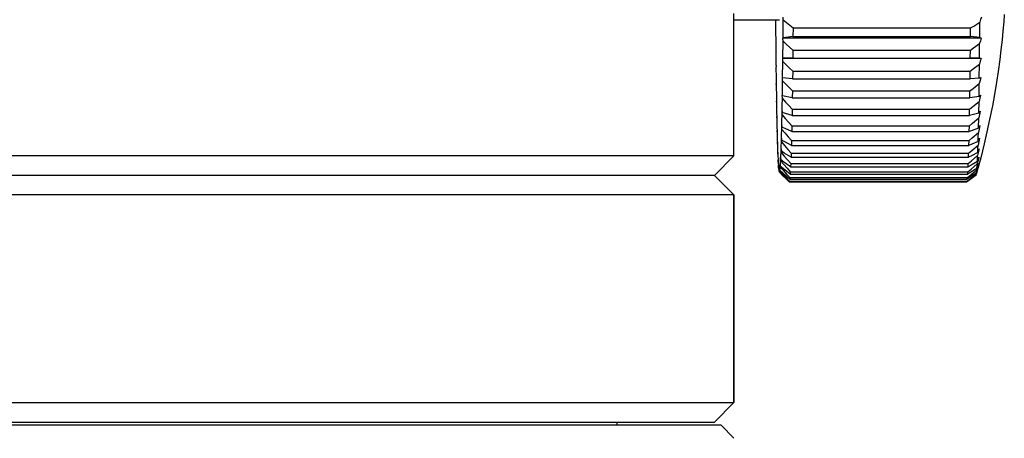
# Model space of a CAD drawing. Header units: millimetres. Extents: x -1098 to -957, y 1584 to 1677.
# Tile 5 of 8: x -1046 to -1031, y 1627 to 1633. Entities that reach past the tile are written whole.
import ezdxf

# ---------------------------------------------------------------- set-up
doc = ezdxf.new("R2010")
doc.units = ezdxf.units.MM
doc.header["$LTSCALE"] = 32.67
doc.layers.get('0').update_dxf_attribs({"linetype": 'CONTINUOUS'})
doc.layers.add('02___PRT_ALL_AXES', color=7, linetype='CONTINUOUS')

msp = doc.modelspace()

# ---------------------------------------------------------------- linework, layer by layer
at = {"color": 0, "linetype": 'Continuous'}
for p, q in [((-1035.049, 1633.212), (-1034.349, 1633.212)), ((-1034.408, 1633.212), (-1034.408, 1633.144)), ((-1034.293, 1632.933), (-1034.291, 1633.209)), ((-1034.291, 1633.209), (-1034.292, 1633.251)), ((-1034.408, 1633.144), (-1034.407, 1633.133)), ((-1034.407, 1633.133), (-1034.407, 1633.09)), ((-1034.407, 1633.09), (-1034.405, 1632.818)), ((-1034.139, 1633.084), (-1034.14, 1632.954)), ((-1034.139, 1633.084), (-1031.402, 1633.084)), ((-1031.403, 1632.954), (-1031.402, 1633.084)), ((-1031.261, 1632.939), (-1031.259, 1633.175)), ((-1034.294, 1632.926), (-1034.293, 1632.933)), ((-1034.293, 1632.88), (-1034.294, 1632.926)), ((-1031.238, 1632.926), (-1034.294, 1632.926)), ((-1034.14, 1632.954), (-1034.293, 1632.933)), ((-1034.14, 1632.954), (-1031.403, 1632.954)), ((-1031.261, 1632.939), (-1031.403, 1632.954)), ((-1034.405, 1632.818), (-1034.404, 1632.813)), ((-1034.404, 1632.813), (-1034.405, 1632.766)), ((-1034.405, 1632.766), (-1034.402, 1632.507)), ((-1034.295, 1632.617), (-1034.293, 1632.88)), ((-1034.141, 1632.744), (-1034.142, 1632.62)), ((-1034.141, 1632.744), (-1031.405, 1632.744)), ((-1031.406, 1632.62), (-1031.405, 1632.744)), ((-1031.264, 1632.618), (-1031.262, 1632.843)), ((-1034.297, 1632.616), (-1034.295, 1632.617)), ((-1034.296, 1632.566), (-1034.297, 1632.616)), ((-1031.241, 1632.616), (-1034.297, 1632.616)), ((-1034.142, 1632.62), (-1034.295, 1632.617)), ((-1034.142, 1632.62), (-1031.406, 1632.62)), ((-1031.264, 1632.618), (-1031.406, 1632.62)), ((-1031.264, 1632.618), (-1031.241, 1632.616)), ((-1034.401, 1632.508), (-1034.402, 1632.458)), ((-1034.402, 1632.507), (-1034.401, 1632.508)), ((-1034.299, 1632.317), (-1034.296, 1632.566)), ((-1031.267, 1632.313), (-1031.265, 1632.526)), ((-1034.3, 1632.322), (-1034.299, 1632.317)), ((-1034.299, 1632.27), (-1034.3, 1632.322)), ((-1034.146, 1632.303), (-1034.299, 1632.317)), ((-1034.144, 1632.42), (-1034.146, 1632.303)), ((-1034.146, 1632.303), (-1031.409, 1632.303)), ((-1034.144, 1632.42), (-1031.408, 1632.42)), ((-1031.409, 1632.303), (-1031.408, 1632.42)), ((-1031.267, 1632.313), (-1031.409, 1632.303)), ((-1034.399, 1632.215), (-1034.398, 1632.222)), ((-1034.399, 1632.215), (-1034.398, 1632.215)), ((-1034.398, 1632.222), (-1034.398, 1632.169)), ((-1031.271, 1632.03), (-1031.268, 1632.228)), ((-1034.304, 1632.05), (-1034.303, 1632.039)), ((-1034.303, 1631.996), (-1034.304, 1632.05)), ((-1034.15, 1632.007), (-1034.303, 1632.039)), ((-1034.148, 1632.115), (-1034.15, 1632.007)), ((-1034.15, 1632.007), (-1031.413, 1632.007)), ((-1034.148, 1632.115), (-1031.412, 1632.115)), ((-1031.413, 1632.007), (-1031.412, 1632.115)), ((-1031.271, 1632.03), (-1031.413, 1632.007)), ((-1031.26, 1632.001), (-1031.272, 1631.951)), ((-1031.248, 1632.05), (-1031.26, 1632.001)), ((-1034.395, 1631.945), (-1034.394, 1631.958)), ((-1034.395, 1631.945), (-1034.394, 1631.945)), ((-1034.394, 1631.958), (-1034.394, 1631.903)), ((-1034.152, 1631.834), (-1034.154, 1631.735)), ((-1034.152, 1631.834), (-1031.416, 1631.834)), ((-1031.418, 1631.735), (-1031.416, 1631.834)), ((-1031.276, 1631.771), (-1031.272, 1631.951)), ((-1034.39, 1631.7), (-1034.389, 1631.718)), ((-1034.389, 1631.718), (-1034.389, 1631.662)), ((-1034.308, 1631.801), (-1034.307, 1631.784)), ((-1034.308, 1631.745), (-1034.308, 1631.801)), ((-1034.154, 1631.735), (-1031.418, 1631.735)), ((-1031.276, 1631.771), (-1031.418, 1631.735)), ((-1031.28, 1631.538), (-1031.277, 1631.7)), ((-1031.264, 1631.75), (-1031.277, 1631.7)), ((-1031.252, 1631.801), (-1031.264, 1631.75)), ((-1034.313, 1631.579), (-1034.312, 1631.556)), ((-1034.313, 1631.522), (-1034.313, 1631.579)), ((-1034.157, 1631.578), (-1034.159, 1631.49)), ((-1034.157, 1631.578), (-1031.421, 1631.578)), ((-1031.423, 1631.49), (-1031.421, 1631.578)), ((-1031.257, 1631.579), (-1031.269, 1631.527)), ((-1034.385, 1631.482), (-1034.384, 1631.506)), ((-1034.384, 1631.506), (-1034.384, 1631.449)), ((-1034.318, 1631.385), (-1034.317, 1631.357)), ((-1034.318, 1631.328), (-1034.318, 1631.385)), ((-1034.159, 1631.49), (-1031.423, 1631.49)), ((-1031.269, 1631.527), (-1031.282, 1631.475)), ((-1031.262, 1631.385), (-1031.275, 1631.333)), ((-1034.38, 1631.294), (-1034.379, 1631.323)), ((-1034.379, 1631.323), (-1034.379, 1631.266)), ((-1034.163, 1631.352), (-1034.165, 1631.275)), ((-1034.165, 1631.275), (-1031.428, 1631.275)), ((-1034.163, 1631.352), (-1031.426, 1631.352)), ((-1031.428, 1631.275), (-1031.426, 1631.352)), ((-1031.275, 1631.333), (-1031.287, 1631.281)), ((-1035.049, 1631.112), (-1080.649, 1631.112)), ((-1035.349, 1630.812), (-1035.049, 1631.112)), ((-1034.374, 1631.138), (-1034.373, 1631.172)), ((-1034.373, 1631.172), (-1034.373, 1631.115)), ((-1034.33, 1631.093), (-1034.329, 1631.055)), ((-1034.33, 1631.036), (-1034.33, 1631.093)), ((-1034.324, 1631.223), (-1034.323, 1631.19)), ((-1034.324, 1631.165), (-1034.324, 1631.223)), ((-1034.168, 1631.157), (-1034.17, 1631.092)), ((-1034.17, 1631.092), (-1031.434, 1631.092)), ((-1034.168, 1631.157), (-1031.432, 1631.157)), ((-1031.434, 1631.092), (-1031.432, 1631.157)), ((-1031.283, 1631.161), (-1031.293, 1631.119)), ((-1031.274, 1631.093), (-1031.286, 1631.042)), ((-1031.268, 1631.223), (-1031.283, 1631.161)), ((-1034.368, 1631.015), (-1034.367, 1631.055)), ((-1034.367, 1631.055), (-1034.367, 1630.999)), ((-1034.362, 1630.928), (-1034.361, 1630.972)), ((-1034.362, 1630.928), (-1034.361, 1630.927)), ((-1034.361, 1630.972), (-1034.361, 1630.917)), ((-1034.354, 1630.872), (-1034.355, 1630.924)), ((-1034.355, 1630.877), (-1034.355, 1630.924)), ((-1034.341, 1630.891), (-1034.342, 1630.937)), ((-1034.342, 1630.884), (-1034.342, 1630.937)), ((-1034.336, 1630.997), (-1034.335, 1630.955)), ((-1034.336, 1630.942), (-1034.336, 1630.997)), ((-1034.174, 1630.995), (-1034.177, 1630.943)), ((-1034.177, 1630.943), (-1031.44, 1630.943)), ((-1034.174, 1630.995), (-1031.438, 1630.995)), ((-1031.44, 1630.943), (-1031.438, 1630.995)), ((-1031.293, 1630.947), (-1031.306, 1630.898)), ((-1031.286, 1631.042), (-1031.299, 1630.991)), ((-1031.286, 1630.937), (-1031.299, 1630.889)), ((-1031.298, 1630.896), (-1031.286, 1630.937)), ((-1031.28, 1630.997), (-1031.293, 1630.947)), ((-1035.349, 1630.812), (-1080.349, 1630.812)), ((-1035.349, 1630.812), (-1035.049, 1630.512)), ((-1034.355, 1630.877), (-1034.354, 1630.876)), ((-1034.349, 1630.862), (-1034.348, 1630.912)), ((-1034.348, 1630.863), (-1034.348, 1630.912)), ((-1034.244, 1630.779), (-1034.194, 1630.726)), ((-1034.238, 1630.834), (-1034.187, 1630.778)), ((-1034.187, 1630.778), (-1031.451, 1630.778)), ((-1034.183, 1630.83), (-1031.446, 1630.83)), ((-1034.181, 1630.868), (-1031.444, 1630.868)), ((-1031.464, 1630.712), (-1031.318, 1630.821)), ((-1031.457, 1630.726), (-1031.312, 1630.841)), ((-1031.451, 1630.778), (-1031.306, 1630.898)), ((-1031.317, 1630.823), (-1031.411, 1630.752)), ((-1031.317, 1630.823), (-1031.315, 1630.828)), ((-1031.299, 1630.889), (-1031.312, 1630.841)), ((-1031.31, 1630.854), (-1031.298, 1630.896)), ((-1034.251, 1630.763), (-1034.2, 1630.712)), ((-1034.2, 1630.712), (-1031.464, 1630.712)), ((-1034.196, 1630.716), (-1031.46, 1630.716)), ((-1034.194, 1630.726), (-1031.457, 1630.726)), ((-1034.19, 1630.754), (-1031.453, 1630.754)), ((-1031.411, 1630.752), (-1031.46, 1630.716)), ((-1035.049, 1630.512), (-1080.648, 1630.512)), ((-1035.049, 1630.512), (-1035.049, 1627.312)), ((-1080.649, 1627.312), (-1035.049, 1627.312)), ((-1035.349, 1627.012), (-1035.049, 1627.312)), ((-1080.349, 1627.012), (-1035.349, 1627.012)), ((-1036.849, 1626.962), (-1036.849, 1627.012)), ((-1035.249, 1626.962), (-1080.449, 1626.962)), ((-1035.249, 1626.962), (-1035.049, 1626.762))]:
    msp.add_line(p, q, dxfattribs=at)
for points in [[(-1034.291, 1633.209), (-1034.241, 1633.168), (-1034.19, 1633.126), (-1034.139, 1633.084)], [(-1031.236, 1633.251), (-1031.247, 1633.213), (-1031.259, 1633.175)], [(-1031.402, 1633.084), (-1031.354, 1633.114), (-1031.259, 1633.175)], [(-1031.238, 1632.926), (-1031.25, 1632.885), (-1031.262, 1632.843)], [(-1031.261, 1632.939), (-1031.249, 1632.933), (-1031.238, 1632.926)], [(-1034.293, 1632.88), (-1034.243, 1632.835), (-1034.193, 1632.79), (-1034.141, 1632.744)], [(-1031.405, 1632.744), (-1031.357, 1632.777), (-1031.262, 1632.843)], [(-1031.241, 1632.616), (-1031.253, 1632.571), (-1031.265, 1632.526)], [(-1034.402, 1632.458), (-1034.4, 1632.335), (-1034.399, 1632.215)], [(-1034.296, 1632.566), (-1034.246, 1632.518), (-1034.196, 1632.469), (-1034.144, 1632.42)], [(-1031.408, 1632.42), (-1031.36, 1632.456), (-1031.265, 1632.526)], [(-1031.244, 1632.322), (-1031.256, 1632.275), (-1031.268, 1632.228)], [(-1031.267, 1632.313), (-1031.255, 1632.318), (-1031.244, 1632.322)], [(-1034.398, 1632.169), (-1034.396, 1632.055), (-1034.395, 1631.945)], [(-1034.303, 1632.039), (-1034.301, 1632.153), (-1034.299, 1632.27)], [(-1034.299, 1632.27), (-1034.25, 1632.219), (-1034.199, 1632.168), (-1034.148, 1632.115)], [(-1031.412, 1632.115), (-1031.363, 1632.153), (-1031.268, 1632.228)], [(-1034.307, 1631.784), (-1034.305, 1631.888), (-1034.303, 1631.996)], [(-1034.303, 1631.996), (-1034.254, 1631.942), (-1034.204, 1631.888), (-1034.152, 1631.834)], [(-1031.271, 1632.03), (-1031.259, 1632.04), (-1031.248, 1632.05)], [(-1034.394, 1631.903), (-1034.392, 1631.799), (-1034.39, 1631.7)], [(-1031.416, 1631.834), (-1031.368, 1631.873), (-1031.272, 1631.951)], [(-1034.312, 1631.556), (-1034.31, 1631.648), (-1034.308, 1631.745)], [(-1034.308, 1631.745), (-1034.259, 1631.69), (-1034.208, 1631.635), (-1034.157, 1631.578)], [(-1034.154, 1631.735), (-1034.257, 1631.768), (-1034.307, 1631.784)], [(-1031.421, 1631.578), (-1031.372, 1631.619), (-1031.277, 1631.7)], [(-1031.276, 1631.771), (-1031.264, 1631.786), (-1031.252, 1631.801)], [(-1034.389, 1631.662), (-1034.387, 1631.569), (-1034.385, 1631.482)], [(-1034.159, 1631.49), (-1034.262, 1631.534), (-1034.312, 1631.556)], [(-1031.28, 1631.538), (-1031.375, 1631.506), (-1031.423, 1631.49)], [(-1031.28, 1631.538), (-1031.269, 1631.559), (-1031.257, 1631.579)], [(-1034.384, 1631.449), (-1034.382, 1631.369), (-1034.38, 1631.294)], [(-1034.317, 1631.357), (-1034.315, 1631.437), (-1034.313, 1631.522)], [(-1034.313, 1631.522), (-1034.264, 1631.466), (-1034.213, 1631.409), (-1034.163, 1631.352)], [(-1031.426, 1631.352), (-1031.377, 1631.393), (-1031.282, 1631.475)], [(-1031.286, 1631.335), (-1031.284, 1631.403), (-1031.282, 1631.475)], [(-1031.286, 1631.335), (-1031.274, 1631.36), (-1031.262, 1631.385)], [(-1034.379, 1631.266), (-1034.376, 1631.199), (-1034.374, 1631.138)], [(-1034.323, 1631.19), (-1034.321, 1631.256), (-1034.318, 1631.328)], [(-1034.318, 1631.328), (-1034.269, 1631.271), (-1034.219, 1631.214), (-1034.168, 1631.157)], [(-1034.165, 1631.275), (-1034.267, 1631.33), (-1034.317, 1631.357)], [(-1031.432, 1631.157), (-1031.383, 1631.198), (-1031.287, 1631.281)], [(-1031.286, 1631.335), (-1031.38, 1631.295), (-1031.428, 1631.275)], [(-1031.291, 1631.163), (-1031.289, 1631.22), (-1031.287, 1631.281)], [(-1034.373, 1631.115), (-1034.37, 1631.062), (-1034.368, 1631.015)], [(-1034.329, 1631.055), (-1034.326, 1631.107), (-1034.324, 1631.165)], [(-1034.324, 1631.165), (-1034.275, 1631.109), (-1034.225, 1631.052), (-1034.174, 1630.995)], [(-1034.17, 1631.092), (-1034.273, 1631.157), (-1034.323, 1631.19)], [(-1031.438, 1630.995), (-1031.389, 1631.036), (-1031.293, 1631.119)], [(-1031.291, 1631.163), (-1031.386, 1631.116), (-1031.434, 1631.092)], [(-1031.297, 1631.025), (-1031.295, 1631.07), (-1031.293, 1631.119)], [(-1031.297, 1631.025), (-1031.285, 1631.059), (-1031.274, 1631.093)], [(-1031.291, 1631.163), (-1031.279, 1631.193), (-1031.268, 1631.223)], [(-1034.367, 1630.999), (-1034.364, 1630.96), (-1034.362, 1630.928)], [(-1034.341, 1630.891), (-1034.339, 1630.913), (-1034.336, 1630.942)], [(-1034.336, 1630.942), (-1034.287, 1630.888), (-1034.238, 1630.834)], [(-1034.335, 1630.955), (-1034.332, 1630.993), (-1034.33, 1631.036)], [(-1034.183, 1630.83), (-1034.234, 1630.872), (-1034.285, 1630.914), (-1034.335, 1630.955)], [(-1034.33, 1631.036), (-1034.281, 1630.981), (-1034.231, 1630.925), (-1034.181, 1630.868)], [(-1034.177, 1630.943), (-1034.279, 1631.018), (-1034.329, 1631.055)], [(-1031.304, 1630.921), (-1031.398, 1630.861), (-1031.446, 1630.83)], [(-1031.444, 1630.868), (-1031.395, 1630.909), (-1031.299, 1630.991)], [(-1031.297, 1631.025), (-1031.392, 1630.97), (-1031.44, 1630.943)], [(-1031.304, 1630.921), (-1031.292, 1630.959), (-1031.28, 1630.997)], [(-1031.304, 1630.921), (-1031.301, 1630.954), (-1031.299, 1630.991)], [(-1034.361, 1630.917), (-1034.358, 1630.894), (-1034.355, 1630.877)], [(-1034.354, 1630.872), (-1034.352, 1630.864), (-1034.351, 1630.862)], [(-1034.349, 1630.862), (-1034.3, 1630.813), (-1034.251, 1630.763)], [(-1034.348, 1630.863), (-1034.345, 1630.87), (-1034.342, 1630.884)], [(-1034.196, 1630.716), (-1034.248, 1630.766), (-1034.298, 1630.815), (-1034.348, 1630.863)], [(-1034.342, 1630.884), (-1034.294, 1630.832), (-1034.244, 1630.779)], [(-1034.19, 1630.754), (-1034.241, 1630.8), (-1034.292, 1630.846), (-1034.341, 1630.891)], [(-1034.187, 1630.778), (-1034.188, 1630.766), (-1034.19, 1630.754)], [(-1034.181, 1630.868), (-1034.182, 1630.849), (-1034.183, 1630.83)], [(-1031.31, 1630.854), (-1031.405, 1630.788), (-1031.453, 1630.754)], [(-1031.453, 1630.754), (-1031.452, 1630.766), (-1031.451, 1630.778)], [(-1031.446, 1630.83), (-1031.445, 1630.849), (-1031.444, 1630.868)], [(-1031.315, 1630.828), (-1031.314, 1630.83), (-1031.312, 1630.841)], [(-1031.31, 1630.854), (-1031.308, 1630.873), (-1031.306, 1630.898)], [(-1034.194, 1630.726), (-1034.195, 1630.721), (-1034.196, 1630.716)], [(-1031.46, 1630.716), (-1031.458, 1630.721), (-1031.457, 1630.726)]]:
    msp.add_lwpolyline(points, dxfattribs=at)
at = {"layer": '02___PRT_ALL_AXES', "color": 0, "linetype": 'Continuous'}
for p, q in [((-1035.049, 1631.112), (-1035.049, 1633.307)), ((-1031.246, 1631.081), (-1031.29, 1630.918)), ((-1035.049, 1627.312), (-1035.049, 1630.512))]:
    msp.add_line(p, q, dxfattribs=at)
msp.add_lwpolyline([(-1030.882, 1633.291), (-1030.891, 1633.18), (-1030.904, 1633.033), (-1030.917, 1632.9), (-1030.934, 1632.747), (-1030.952, 1632.599), (-1030.978, 1632.415), (-1031.003, 1632.251), (-1031.035, 1632.06), (-1031.066, 1631.886), (-1031.108, 1631.674), (-1031.149, 1631.485), (-1031.192, 1631.298), (-1031.246, 1631.081)], dxfattribs=at)

doc.saveas('drawing.dxf')
